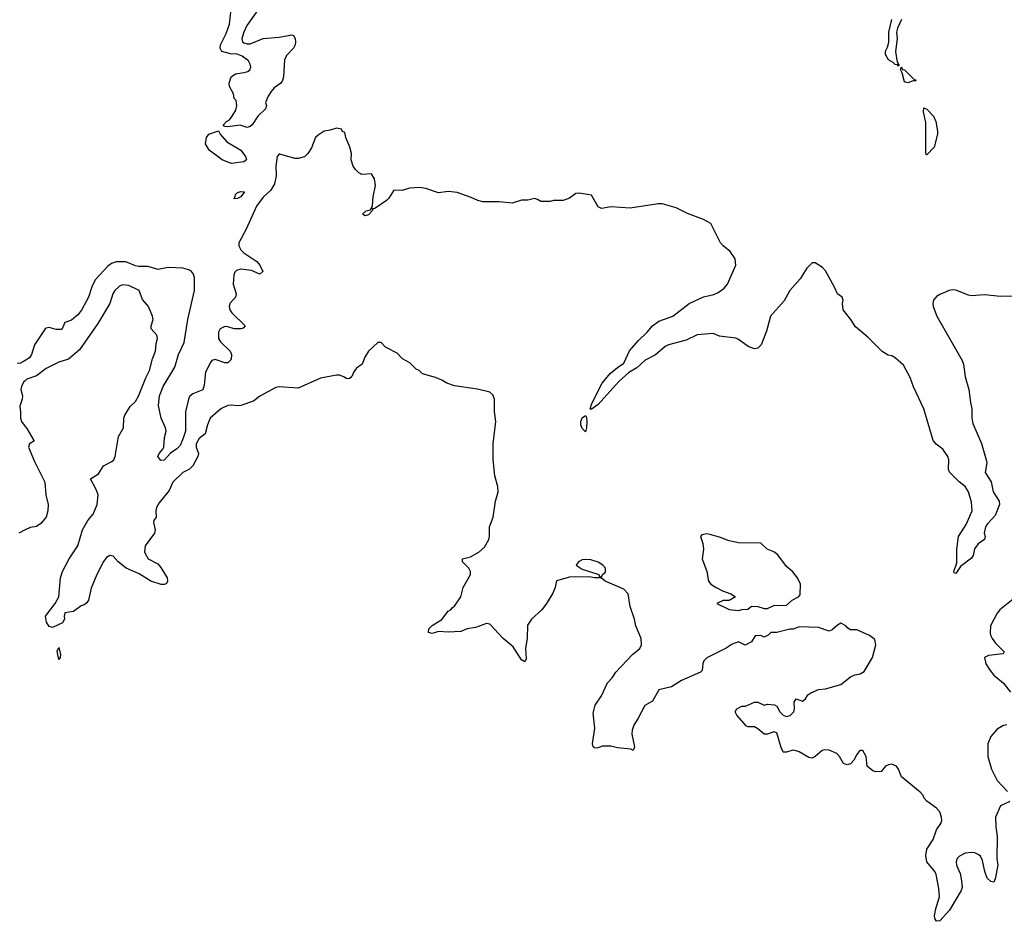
# Model space of a CAD drawing. Header units: inches. Extents: x 2347120 to 2490770, y 707513 to 877705.
# Tile 13 of 132: x 2409965 to 2416135, y 740057 to 745708. Entities that reach past the tile are written whole.
import ezdxf

# ---------------------------------------------------------------- set-up
doc = ezdxf.new("R2010")
doc.units = ezdxf.units.IN
doc.header["$MEASUREMENT"] = 0
doc.layers.add('C4704', color=7, linetype='Continuous')
doc.layers.add('C4714', color=7, linetype='Continuous')

msp = doc.modelspace()

# ---------------------------------------------------------------- linework, layer by layer
at = {"layer": 'C4704', "color": 5}
for points, elevation in [([(2410000, 743572), (2409990, 743565), (2409970, 743555.8), (2409950, 743553.5)], 60), ([(2410000, 743445.2), (2409990, 743436.2), (2409975.7, 743410), (2409973.1, 743390), (2409982.3, 743350), (2409980.9, 743330), (2409965.4, 743285.4), (2409971.1, 743248.9), (2409970.2, 743210), (2409975.8, 743190), (2410000, 743159)], 80), ([(2410000, 742510.6), (2409959.5, 742490)], 80)]:
    msp.add_lwpolyline(points, dxfattribs=dict(at, elevation=elevation))
at = {"layer": 'C4714', "color": 5}
for points, elevation in [([(2411454.8, 745765.2), (2411389, 745671), (2411369.5, 745630.5), (2411357.2, 745590), (2411362, 745570), (2411370, 745563.6), (2411390, 745556.9), (2411410, 745558), (2411490, 745590.2), (2411590, 745598), (2411670, 745613.7), (2411681, 745610), (2411690.5, 745590.5), (2411694, 745570), (2411690.6, 745550), (2411681.6, 745530), (2411637, 745483), (2411623.8, 745456.2), (2411618.5, 745350), (2411612, 745328), (2411601.1, 745310), (2411559.7, 745280.3), (2411540.9, 745259.1), (2411521.6, 745230), (2411506, 745190), (2411510.8, 745170), (2411506, 745150), (2411456.9, 745103.1), (2411422.8, 745050), (2411410, 745039.3), (2411390, 745033.2), (2411347.2, 745047.2), (2411270, 745037), (2411250, 745039), (2411242.7, 745042.7), (2411241.2, 745050), (2411260.7, 745070), (2411278.9, 745081.1), (2411297.1, 745102.9), (2411318.8, 745141.2), (2411326.6, 745170), (2411322, 745202), (2411310, 745215.3), (2411304.1, 745244.1), (2411279.3, 745290), (2411277.2, 745310), (2411289.7, 745350), (2411317.2, 745370), (2411370, 745376.5), (2411395.6, 745384.4), (2411406.9, 745393.1), (2411414, 745410), (2411409.8, 745430), (2411398.7, 745450), (2411359.9, 745479.9), (2411328.5, 745491.5), (2411285.8, 745494.2), (2411232.3, 745510), (2411221.1, 745530), (2411223.1, 745550), (2411259.1, 745620.9), (2411279.4, 745680.6), (2411299.5, 745850)], 40), ([(2415490, 745709.6), (2415464.7, 745655.3), (2415460.1, 745630), (2415462.5, 745590), (2415452.4, 745510), (2415463.1, 745443.1), (2415474.6, 745425.4), (2415470, 745415.3), (2415466.2, 745426.2), (2415450, 745427.8), (2415439.3, 745439.3), (2415410, 745456.5), (2415389.9, 745490), (2415389.9, 745510.1), (2415403.1, 745536.9), (2415411.6, 745568.4), (2415410.7, 745630), (2415429.9, 745710)], 40), ([(2416270, 743977.2), (2416110, 743974), (2416010, 743984.5), (2415930, 743978.4), (2415910, 743980.7), (2415830, 744014), (2415810, 744015.6), (2415790, 744011.8), (2415730, 743986.6), (2415710, 743972.7), (2415690.6, 743950), (2415686.4, 743930), (2415688.7, 743910), (2415711.6, 743850), (2415870, 743572.4), (2415878.6, 743550), (2415890.2, 743470.2), (2415913.1, 743390), (2415922.3, 743310), (2415931.8, 743270), (2415931.8, 743210), (2415936.7, 743176.7), (2415992.6, 743052.6), (2416021.5, 742950), (2416024.9, 742930), (2416015.6, 742870), (2416052, 742812), (2416065.2, 742750), (2416102.4, 742690), (2416104.4, 742670), (2416078.3, 742601.7), (2416030, 742549.4), (2416017.6, 742530), (2416008.2, 742490), (2416014.8, 742470), (2416010.6, 742449.4), (2415970, 742424), (2415948.3, 742391.7), (2415940.5, 742350), (2415930, 742333.2), (2415859.8, 742280.2), (2415830, 742238), (2415820.4, 742240.4), (2415818, 742250), (2415836.5, 742303.5), (2415837.6, 742390), (2415848.5, 742470), (2415896.3, 742543.7), (2415933.1, 742630), (2415930, 742685.2), (2415911.2, 742750), (2415890, 742782.5), (2415852.1, 742812.1), (2415791.4, 742871.4), (2415784.5, 742890), (2415787.1, 742950), (2415781.7, 742970), (2415750, 743015.6), (2415708, 743048), (2415689.7, 743070), (2415629.6, 743270), (2415566.3, 743406.3), (2415545.1, 743465.1), (2415503, 743543), (2415450, 743589.2), (2415430, 743602), (2415406, 743606), (2415370, 743629.2), (2415279.4, 743719.4), (2415202.4, 743782.4), (2415173.6, 743830), (2415126, 743890), (2415120.5, 743930), (2415124.5, 743950), (2415119, 743970), (2415089.6, 743989.6), (2415071.5, 744031.5), (2415013.6, 744133.6), (2414994.5, 744154.5), (2414950, 744184), (2414930, 744184), (2414897.3, 744150), (2414856.2, 744083.8), (2414790.6, 744010), (2414754.7, 743945.3), (2414670.6, 743850), (2414644.4, 743755.6), (2414610.7, 743670), (2414590, 743649), (2414570, 743646), (2414530, 743659.6), (2414470, 743703.7), (2414451.5, 743711.5), (2414350, 743725.2), (2414310, 743741.2), (2414210, 743732.9), (2414140.7, 743699.3), (2414030, 743669.7), (2414010, 743659.1), (2413950, 743607.7), (2413885, 743575), (2413833.1, 743526.9), (2413782.7, 743497.3), (2413720.3, 743439.7), (2413590, 743296.3), (2413546, 743266), (2413539, 743270), (2413550, 743302.8), (2413614.5, 743430), (2413666, 743490), (2413710, 743528.2), (2413750, 743554.8), (2413786.2, 743633.8), (2413842, 743698), (2413897.6, 743750), (2413929.8, 743790.2), (2413970, 743818.7), (2414057.2, 743850), (2414159, 743930), (2414250, 743970.3), (2414314.2, 743985.8), (2414342.3, 743997.8), (2414377.3, 744022.8), (2414400.7, 744050), (2414453.2, 744170), (2414449.2, 744210), (2414415.9, 744255.9), (2414374, 744290), (2414357.2, 744310), (2414295.3, 744430), (2414250, 744455.3), (2414150, 744494), (2414078, 744530), (2413990, 744553.2), (2413965.2, 744554.8), (2413790, 744526.6), (2413670, 744536), (2413610, 744525.2), (2413590, 744535.3), (2413548.9, 744608.9), (2413470, 744622), (2413450, 744618), (2413410, 744588.7), (2413370, 744575.3), (2413310, 744575.3), (2413290, 744568.7), (2413230, 744569), (2413210, 744582), (2413190, 744588), (2413150, 744577.2), (2413110, 744576.2), (2413050, 744558.4), (2412970, 744567), (2412866.5, 744566.5), (2412834.9, 744574.9), (2412794.5, 744594.5), (2412706.2, 744626.2), (2412650, 744631.3), (2412590, 744622.4), (2412510, 744649.6), (2412470, 744656.2), (2412407.7, 744652.3), (2412362, 744638), (2412310, 744639.3), (2412278, 744590), (2412264, 744576), (2412190, 744525.1), (2412182.7, 744522.7), (2412172, 744528), (2412176, 744516), (2412173, 744510), (2412150, 744484.5), (2412130, 744479.3), (2412114, 744490), (2412132.9, 744507.1), (2412134, 744510), (2412163.1, 744516.9), (2412176.6, 744543.4), (2412180.9, 744599.1), (2412195.1, 744670), (2412189, 744710), (2412170, 744742), (2412110, 744738), (2412090, 744748), (2412069.1, 744769.1), (2412055.3, 744790), (2412042, 744830), (2412044, 744870), (2412034, 744910), (2412008, 744970), (2412002, 745002), (2411988, 745008), (2411982, 745022), (2411950, 745028), (2411910, 745015.3), (2411874, 745010), (2411834.4, 744985.6), (2411818, 744970), (2411794.4, 744905.6), (2411771.3, 744870), (2411750, 744849), (2411710, 744839.3), (2411690, 744839.3), (2411594.8, 744865.2), (2411590, 744865.2), (2411579.1, 744850), (2411570.4, 744790), (2411572.7, 744730), (2411561.4, 744678.6), (2411539.8, 744640.2), (2411490, 744597), (2411450, 744539.8), (2411384.8, 744395.2), (2411338.6, 744310), (2411338.6, 744290), (2411350, 744265.8), (2411370, 744247.1), (2411452, 744192), (2411470.2, 744170), (2411488, 744130), (2411470, 744114), (2411417.1, 744137.1), (2411350, 744144.3), (2411323.4, 744136.6), (2411313.3, 744126.7), (2411306, 744110), (2411302.5, 744050), (2411321.1, 743990), (2411318.4, 743970), (2411281.3, 743930), (2411276.9, 743910), (2411281.1, 743890), (2411294.4, 743870), (2411378, 743790), (2411364.9, 743775.1), (2411350.2, 743769.8), (2411310, 743769.8), (2411270, 743783.5), (2411250, 743785.6), (2411221.5, 743770), (2411210.2, 743750), (2411211.3, 743710), (2411222.8, 743690), (2411284.3, 743630), (2411292.4, 743610), (2411290, 743579.5), (2411270, 743557.2), (2411250, 743557.1), (2411190, 743578.2), (2411170, 743572.6), (2411160.6, 743559.4), (2411130, 743499.3), (2411121.7, 743418.3), (2411112.2, 743387.8), (2411050, 743363.2), (2411032.2, 743347.8), (2411022.7, 743330), (2411003.6, 743250), (2411003.1, 743130), (2410990, 743084.7), (2410970, 743039.6), (2410950, 743018.5), (2410909.2, 742990.8), (2410870, 742947.6), (2410850, 742945.1), (2410829.8, 742969.8), (2410838.5, 742990), (2410862.6, 743017.4), (2410867.6, 743030), (2410872.8, 743090), (2410882, 743130), (2410878.9, 743150), (2410852.4, 743210), (2410838.5, 743270), (2410835.5, 743290), (2410840.2, 743350), (2410863.6, 743410), (2410937, 743530), (2410960.6, 743610), (2410994.7, 743685.3), (2411018.1, 743830), (2411060.7, 744010), (2411061.5, 744090), (2411054.2, 744114.2), (2411041.6, 744130), (2411030, 744139.1), (2410990, 744151.2), (2410895.4, 744155.4), (2410830, 744142.7), (2410770, 744162.3), (2410710, 744160.4), (2410690, 744164.6), (2410630, 744189.9), (2410568.9, 744191.1), (2410540.2, 744179.8), (2410516.6, 744163.4), (2410440, 744080), (2410419.7, 744040.3), (2410396.9, 743970), (2410352.6, 743887.4), (2410330, 743858.5), (2410290, 743825.5), (2410248.9, 743810), (2410230, 743766.6), (2410194.1, 743765.9), (2410150, 743778.2), (2410130, 743775.4), (2410124.9, 743770), (2410057.3, 743670), (2410039, 743610), (2410026, 743590), (2410000, 743572)], 60), ([(2416170, 740809), (2416110, 740782), (2416078.8, 740710), (2416081.1, 740650), (2416090.2, 740590), (2416087.4, 740450), (2416093.8, 740410), (2416077, 740323), (2416070, 740302), (2416050, 740306), (2416027, 740327), (2416011.6, 740370), (2415998.6, 740438.6), (2415984.7, 740464.7), (2415970, 740477), (2415950, 740487), (2415929.5, 740489.5), (2415890, 740483.6), (2415853.5, 740466.5), (2415839.3, 740450), (2415834, 740430), (2415835.8, 740410), (2415857.1, 740357.1), (2415867.4, 740310), (2415870.3, 740270.3), (2415864.6, 740250), (2415792.1, 740127.9), (2415730, 740059.3), (2415710, 740057.2), (2415700.9, 740070), (2415697.6, 740090), (2415704.2, 740130), (2415727.8, 740210), (2415723.9, 740263.9), (2415707.3, 740350), (2415699.6, 740370), (2415649.4, 740430), (2415643.7, 740470), (2415649.3, 740510), (2415689.7, 740570), (2415709.8, 740630.2), (2415737.4, 740670), (2415742.6, 740690), (2415741, 740710), (2415730, 740742.7), (2415710, 740766), (2415649.5, 740809.5), (2415633.2, 740830), (2415626.6, 740846.6), (2415607.3, 740867.3), (2415490, 740962), (2415472.7, 741010), (2415459.3, 741030), (2415430, 741041.6), (2415410, 741038.4), (2415391, 741030), (2415362.8, 740997.2), (2415330, 740993.2), (2415310, 741001.2), (2415275.3, 741030), (2415268.7, 741090), (2415248.4, 741128.4), (2415230, 741128.7), (2415210, 741102), (2415192.5, 741067.5), (2415170, 741045.2), (2415150, 741037.2), (2415126.8, 741046.8), (2415102.7, 741090), (2415085.2, 741110), (2415038, 741130), (2415010, 741132), (2414993, 741127), (2414950, 741089.2), (2414930, 741079.3), (2414910, 741083.7), (2414850, 741119.3), (2414830, 741126), (2414810, 741129), (2414770, 741118), (2414750, 741118), (2414733.6, 741153.6), (2414710, 741238), (2414690, 741244), (2414650, 741229.2), (2414630, 741229.2), (2414590, 741264), (2414570, 741275.3), (2414530, 741275.3), (2414520.2, 741280.2), (2414459, 741350), (2414448.7, 741370), (2414458, 741390), (2414490, 741406), (2414513.6, 741406.4), (2414570, 741431.3), (2414590, 741431.3), (2414630, 741412), (2414650, 741418), (2414694.8, 741414.8), (2414710, 741404.7), (2414727.7, 741370), (2414749, 741349), (2414770, 741341.7), (2414793.8, 741346.2), (2414815.6, 741370), (2414819.5, 741390), (2414818, 741430), (2414830, 741451.3), (2414870, 741438), (2414890, 741452), (2414903.7, 741476.3), (2414922, 741490), (2414970, 741510.6), (2415014.4, 741514.4), (2415110, 741540.7), (2415170, 741590.4), (2415198, 741602), (2415231.6, 741608.4), (2415257, 741623), (2415309.3, 741710), (2415329.2, 741790), (2415324, 741824), (2415290, 741849), (2415210, 741884), (2415170, 741884), (2415153.6, 741893.6), (2415142, 741910), (2415110, 741925.2), (2415090, 741914), (2415056.8, 741883.2), (2415036.4, 741876.4), (2414970, 741898), (2414850, 741902), (2414811.1, 741888.9), (2414790, 741888.7), (2414710, 741868), (2414672.7, 741867.3), (2414654, 741850), (2414630, 741838), (2414610, 741848), (2414572.7, 741847.3), (2414550, 741808), (2414510, 741788.7), (2414470, 741808), (2414430, 741795.3), (2414390.9, 741769.1), (2414270, 741708.7), (2414250.9, 741689.1), (2414244.7, 741670), (2414242, 741630), (2414230, 741618), (2414112.5, 741567.5), (2414050, 741526), (2413970, 741508.7), (2413930, 741438), (2413882, 741410), (2413841, 741330), (2413813.2, 741286.8), (2413803.8, 741256.2), (2413801.6, 741230), (2413818, 741150), (2413810, 741128), (2413795.3, 741135.3), (2413710, 741144), (2413670, 741154), (2413614.6, 741154.6), (2413590, 741144), (2413570, 741142), (2413558, 741150), (2413555.3, 741170), (2413568.7, 741268.7), (2413558.6, 741361.4), (2413570, 741411.3), (2413610, 741471.3), (2413647.8, 741552.2), (2413677.2, 741582.8), (2413701.3, 741618.7), (2413804, 741730), (2413850, 741767.3), (2413862, 741790), (2413859.5, 741830), (2413826.6, 741910), (2413818, 741950), (2413789.5, 742029.5), (2413776.9, 742110), (2413750, 742138.4), (2413633.2, 742190), (2413609.5, 742209.5), (2413566, 742210), (2413536, 742216), (2413410, 742213.3), (2413328.9, 742191.1), (2413320.7, 742150), (2413305.2, 742114.8), (2413266.8, 742050), (2413236, 742010), (2413171.3, 741950), (2413147.3, 741912.7), (2413144.9, 741830), (2413134.9, 741770), (2413138.5, 741701.5), (2413130, 741684), (2413110, 741696), (2413058, 741778), (2412995.3, 741830), (2412910, 741919), (2412890, 741924), (2412820.5, 741899.5), (2412770, 741889.5), (2412730, 741872.8), (2412650, 741869.6), (2412590, 741874.5), (2412550, 741860.9), (2412526.8, 741866.8), (2412529.7, 741890.3), (2412549.7, 741910.3), (2412611.2, 741948.8), (2412650, 742002), (2412668.4, 742011.6), (2412676.4, 742023.6), (2412690, 742032), (2412729.1, 742090.9), (2412744, 742150), (2412788.9, 742231.1), (2412789, 742250), (2412779, 742270), (2412739, 742310), (2412739, 742330), (2412790, 742342), (2412842, 742370), (2412878, 742402), (2412904, 742450), (2412909, 742470), (2412909, 742530), (2412932.3, 742590), (2412946.6, 742690), (2412963.7, 742750), (2412961.5, 742781.5), (2412942, 742850), (2412931.4, 742951.4), (2412931.1, 743050), (2412949.5, 743190), (2412940.9, 743250), (2412941.2, 743330), (2412930, 743358), (2412910, 743373.2), (2412833.1, 743393.1), (2412690, 743414.5), (2412642, 743430), (2412609.5, 743449.5), (2412570, 743465.2), (2412489.3, 743489.3), (2412468.9, 743508.9), (2412450, 743518), (2412410, 743558), (2412363.1, 743583.1), (2412330, 743618), (2412256.4, 743656.4), (2412230, 743686), (2412210, 743686), (2412151.3, 743630), (2412127.9, 743592.1), (2412110.8, 743550), (2412075.3, 743524.7), (2412058.8, 743501.2), (2412047.1, 743472.9), (2412030, 743458), (2412010, 743459), (2411995.3, 743470), (2411970, 743479.3), (2411950, 743479.3), (2411850, 743460.9), (2411710, 743399.3), (2411590, 743407), (2411570, 743402), (2411470, 743349.7), (2411430, 743317.7), (2411350, 743290.9), (2411330, 743287.8), (2411290, 743293.3), (2411270, 743289.6), (2411230, 743271.9), (2411210, 743256.4), (2411159.5, 743210), (2411141.7, 743170), (2411127.6, 743112.4), (2411090, 743083.9), (2411070.2, 743050), (2411071.7, 743030), (2411084.6, 742990), (2411081.1, 742970), (2411050, 742912), (2411028.3, 742891.7), (2410986.7, 742870), (2410925.2, 742810), (2410901.8, 742758.2), (2410839.9, 742680.1), (2410822, 742650), (2410818.4, 742630), (2410820.5, 742590), (2410804.9, 742570), (2410802.8, 742557.2), (2410814, 742510), (2410810.5, 742490), (2410750.4, 742410), (2410748, 742370), (2410769.4, 742329.4), (2410830, 742297.4), (2410850, 742274.9), (2410888.2, 742210), (2410890.5, 742189.5), (2410884.5, 742175.5), (2410872.7, 742167.3), (2410852.4, 742167.6), (2410787.6, 742190), (2410714.7, 742234.7), (2410633.3, 742270), (2410582, 742310), (2410550, 742345.2), (2410530, 742349.4), (2410510, 742338.4), (2410490, 742312.3), (2410448.8, 742230), (2410414, 742146), (2410396.4, 742070), (2410386.7, 742053.3), (2410370, 742040.9), (2410350, 742034), (2410301.3, 741998.7), (2410249, 741991), (2410243.7, 741970), (2410246.7, 741950), (2410232.9, 741927.1), (2410170, 741899.7), (2410150, 741905.1), (2410132.1, 741932.1), (2410126.9, 741970), (2410188, 742050), (2410209.7, 742090), (2410221.6, 742210), (2410233.3, 742250), (2410274.3, 742330), (2410330, 742410.5), (2410358, 742510), (2410391.6, 742568.4), (2410425.4, 742610), (2410449.7, 742670), (2410457.3, 742730), (2410444.5, 742764.5), (2410409.7, 742830.3), (2410458, 742862), (2410490, 742912.4), (2410541.5, 742938.5), (2410555.1, 742950), (2410563.5, 742970), (2410584.6, 743095.4), (2410615.1, 743150), (2410617.2, 743210), (2410623.8, 743230), (2410657.1, 743282.9), (2410690, 743314.6), (2410710, 743348.5), (2410755.6, 743464.4), (2410779.3, 743510), (2410798.2, 743581.8), (2410816.1, 743630), (2410821, 743679), (2410829.2, 743710), (2410825.2, 743730), (2410789.4, 743770), (2410789.6, 743790), (2410800.7, 743830), (2410797, 743850), (2410771.6, 743910), (2410734.3, 743954.3), (2410713, 744010), (2410650, 744042.4), (2410610, 744047.3), (2410590, 744038.4), (2410560.4, 744010), (2410548.8, 743990), (2410529.1, 743930), (2410455.1, 743804.9), (2410340.2, 743639.8), (2410270, 743581.4), (2410210, 743560.8), (2410130, 743521.3), (2410070, 743475.7), (2410010, 743454.2), (2410000, 743445.2)], 80), ([(2410000, 743159), (2410010, 743146.3), (2410054, 743070), (2410053.5, 743066.5), (2410026.8, 743050), (2410019.5, 743030), (2410058.3, 742938.3), (2410122, 742810), (2410128.8, 742730), (2410143.7, 742670), (2410141.1, 742630), (2410130.3, 742590), (2410098, 742550), (2410070, 742531.3), (2410030, 742525.8), (2410000, 742510.6)], 80), ([(2416190, 742077.2), (2416107.3, 742010), (2416090, 741989), (2416048.2, 741910), (2416045.2, 741865.2), (2416047.3, 741850), (2416057.6, 741830), (2416080.2, 741800.2), (2416134, 741746), (2416126.8, 741733.2), (2416036, 741724), (2416010.6, 741710), (2416019.3, 741670), (2416045.5, 741630), (2416070, 741600.7), (2416130, 741550.8), (2416172.5, 741492.5)], 80), ([(2416150, 741288.7), (2416130, 741284), (2416090, 741262), (2416050, 741215.3), (2416030.4, 741169.6), (2416030.4, 741090), (2416054.9, 741010), (2416090, 740940.5), (2416154, 740870)], 80)]:
    msp.add_lwpolyline(points, dxfattribs=dict(at, elevation=elevation))
for points, elevation in [([(2415576, 745324), (2415570, 745326.6), (2415530, 745312.6), (2415510, 745318), (2415494.7, 745374.7), (2415484.7, 745395.3), (2415489.3, 745409.3), (2415486, 745410), (2415490.1, 745410.1), (2415497.1, 745397.1), (2415510, 745394.3), (2415570, 745332.7), (2415582, 745330)], 40), ([(2415650, 744861.2), (2415644.1, 744864.1), (2415642.3, 744882.3), (2415643.1, 745063.1), (2415627.3, 745130), (2415630, 745156.3), (2415650, 745148.5), (2415690, 745103), (2415705.7, 745070), (2415715.5, 745010), (2415715.2, 744990), (2415694.9, 744910)], 40), ([(2411290, 744807), (2411233.2, 744830), (2411152, 744890), (2411129.7, 744930), (2411135.1, 744970), (2411149.7, 744990), (2411211.1, 745011.1), (2411221, 744990), (2411262.8, 744942.8), (2411350, 744890.4), (2411379.5, 744850), (2411386, 744830), (2411370, 744817.2), (2411310, 744809.2)], 40), ([(2411310, 744586), (2411308.7, 744590), (2411316.4, 744603.6), (2411315.3, 744610), (2411330, 744624.7), (2411351, 744631), (2411374, 744630), (2411350, 744598), (2411330, 744588)], 40), ([(2413510, 743126), (2413490, 743146), (2413481.1, 743170), (2413480.4, 743190), (2413490, 743213.7), (2413510, 743226.8), (2413516, 743216), (2413519.6, 743190), (2413517.4, 743150)], 60), ([(2414270, 742485.2), (2414239.6, 742480.4), (2414231.3, 742470), (2414245.2, 742425.2), (2414250.6, 742390), (2414240.7, 742330), (2414270.8, 742250), (2414281, 742190), (2414294.8, 742170), (2414328.7, 742148.7), (2414368.1, 742128.1), (2414422, 742110), (2414451.3, 742090), (2414410, 742068), (2414372.7, 742067.3), (2414334, 742050), (2414410, 742011.3), (2414470, 742004.7), (2414491.6, 742011.6), (2414527.3, 742012.7), (2414550, 742032), (2414590.9, 742030.9), (2414630, 742018), (2414650, 742018), (2414690, 742036), (2414770, 742038), (2414806, 742070), (2414846, 742090), (2414856.4, 742103.6), (2414858, 742170), (2414838, 742210), (2414810, 742248), (2414770, 742282), (2414714.8, 742354.8), (2414690, 742374), (2414648, 742390), (2414610, 742428), (2414470, 742429), (2414410, 742441.2), (2414350, 742465.2), (2414290, 742481.2)], 80), ([(2413510, 742326), (2413490, 742322.7), (2413466, 742310), (2413451, 742290), (2413490, 742264.9), (2413594, 742230), (2413598, 742218), (2413610, 742214), (2413618, 742230), (2413635.1, 742244.9), (2413636, 742270), (2413619, 742290), (2413590, 742309.2), (2413543.2, 742323.2)], 80), ([(2410210, 741698), (2410199, 741750), (2410210, 741774), (2410220.7, 741730), (2410218, 741710)], 80)]:
    msp.add_lwpolyline(points, close=True, dxfattribs=dict(at, elevation=elevation))

doc.saveas('drawing.dxf')
